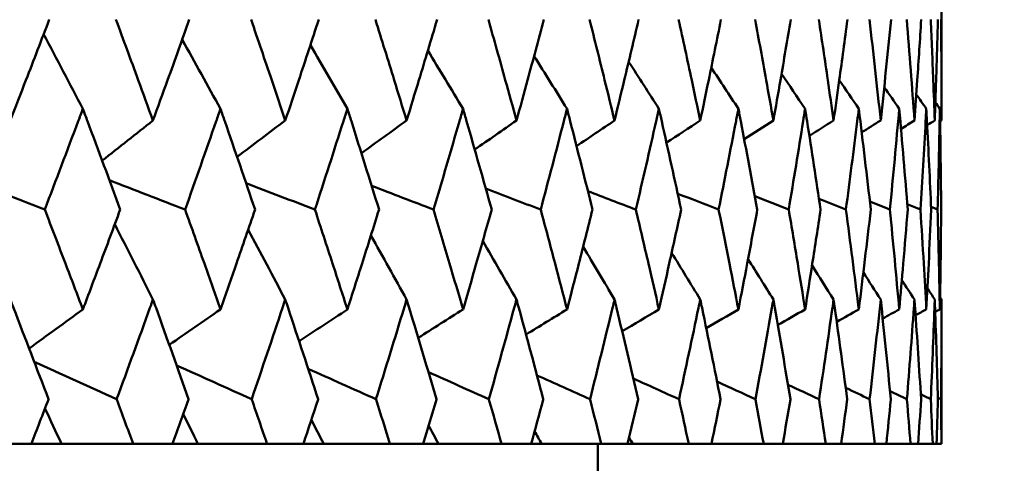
# Model space of a CAD drawing. Header units: millimetres. Extents: x 622 to 2742, y 42 to 2031.
# Tile 59 of 85: x 887.46 to 893.19, y 275.27 to 277.85. Entities that reach past the tile are written whole.
import ezdxf

# ---------------------------------------------------------------- set-up
doc = ezdxf.new("R2010")
doc.units = ezdxf.units.MM
doc.header["$LTSCALE"] = 10
doc.layers.add('Widoczne (ISO)', color=7, linetype='Continuous', lineweight=50)

msp = doc.modelspace()

# ---------------------------------------------------------------- linework, layer by layer
at = {"layer": 'Widoczne (ISO)'}
for p, q in [((892.8243, 277.2625), (892.8243, 278.4423)), ((892.8243, 275.3795), (892.8243, 276.2198)), ((887.2796, 275.3795), (887.5265, 275.3795)), ((887.7015, 275.3795), (887.5265, 275.3795)), ((888.1189, 275.3795), (887.7015, 275.3795)), ((888.1189, 275.3795), (888.3488, 275.3795)), ((888.4957, 275.3795), (888.3488, 275.3795)), ((888.8979, 275.3795), (888.4957, 275.3795)), ((888.8979, 275.3795), (889.1099, 275.3795)), ((889.2281, 275.3795), (889.1099, 275.3795)), ((889.6135, 275.3795), (889.2281, 275.3795)), ((889.6135, 275.3795), (889.8067, 275.3795)), ((889.8957, 275.3795), (889.8067, 275.3795)), ((890.2628, 275.3795), (889.8957, 275.3795)), ((890.2628, 275.3795), (890.4365, 275.3795)), ((890.496, 275.3795), (890.4365, 275.3795)), ((890.8433, 275.3795), (890.496, 275.3795)), ((890.8243, 274.3795), (890.8243, 275.3795)), ((890.8433, 275.3795), (890.9968, 275.3795)), ((891.0265, 275.3795), (890.9968, 275.3795)), ((891.3526, 275.3795), (891.0265, 275.3795)), ((891.3526, 275.3795), (891.4854, 275.3795)), ((891.7889, 275.3795), (891.4854, 275.3795)), ((891.7889, 275.3795), (891.9003, 275.3795)), ((892.1503, 275.3795), (891.9003, 275.3795)), ((892.1503, 275.3795), (892.24, 275.3795)), ((892.4354, 275.3795), (892.24, 275.3795)), ((892.4354, 275.3795), (892.503, 275.3795)), ((892.6431, 275.3795), (892.503, 275.3795)), ((892.6431, 275.3795), (892.6883, 275.3795)), ((892.7727, 275.3795), (892.6883, 275.3795)), ((892.7727, 275.3795), (892.7953, 275.3795)), ((892.8234, 275.3795), (892.7953, 275.3795)), ((892.8234, 275.3795), (892.8243, 275.3795))]:
    msp.add_line(p, q, dxfattribs=at)
msp.add_circle((872.8243, 312.4119), 50, dxfattribs=at)
for points, knots in [([(887.4036, 277.2625), (887.4343, 277.341), (887.4648, 277.4194), (887.5406, 277.6152), (887.5858, 277.7326), (887.6308, 277.85)], [0.03448054, 0.03448054, 0.03448054, 0.03448054, 0.06157222, 0.06157222, 0.10209717, 0.10209717, 0.10209717, 0.10209717]), ([(888.0189, 277.85), (888.0624, 277.7326), (888.1056, 277.6153), (888.1774, 277.4195), (888.206, 277.341), (888.2345, 277.2625)], [0.02104899, 0.02104899, 0.02104899, 0.02104899, 0.0615671, 0.0615671, 0.08866561, 0.08866561, 0.08866561, 0.08866561]), ([(888.2345, 277.2625), (888.263, 277.341), (888.2914, 277.4194), (888.362, 277.6152), (888.404, 277.7326), (888.4458, 277.85)], [0.03448054, 0.03448054, 0.03448054, 0.03448054, 0.06157222, 0.06157222, 0.10209717, 0.10209717, 0.10209717, 0.10209717]), ([(888.8055, 277.85), (888.8457, 277.7326), (888.8857, 277.6153), (888.9519, 277.4195), (888.9783, 277.341), (889.0046, 277.2625)], [0.02104899, 0.02104899, 0.02104899, 0.02104899, 0.0615671, 0.0615671, 0.08866561, 0.08866561, 0.08866561, 0.08866561]), ([(889.0046, 277.2625), (889.0309, 277.341), (889.0571, 277.4194), (889.1221, 277.6152), (889.1607, 277.7326), (889.1991, 277.85)], [0.03448054, 0.03448054, 0.03448054, 0.03448054, 0.06157222, 0.06157222, 0.10209717, 0.10209717, 0.10209717, 0.10209717]), ([(889.529, 277.85), (889.5658, 277.7326), (889.6023, 277.6153), (889.6627, 277.4195), (889.6868, 277.341), (889.7108, 277.2625)], [0.02104899, 0.02104899, 0.02104899, 0.02104899, 0.0615671, 0.0615671, 0.08866561, 0.08866561, 0.08866561, 0.08866561]), ([(889.7108, 277.2625), (889.7348, 277.341), (889.7586, 277.4194), (889.8178, 277.6152), (889.853, 277.7326), (889.8879, 277.85)], [0.03448054, 0.03448054, 0.03448054, 0.03448054, 0.06157222, 0.06157222, 0.10209717, 0.10209717, 0.10209717, 0.10209717]), ([(890.1866, 277.85), (890.2198, 277.7326), (890.2527, 277.6153), (890.3071, 277.4195), (890.3288, 277.341), (890.3504, 277.2625)], [0.02104899, 0.02104899, 0.02104899, 0.02104899, 0.0615671, 0.0615671, 0.08866561, 0.08866561, 0.08866561, 0.08866561]), ([(890.3504, 277.2625), (890.3719, 277.341), (890.3934, 277.4194), (890.4465, 277.6152), (890.478, 277.7326), (890.5092, 277.85)], [0.03448054, 0.03448054, 0.03448054, 0.03448054, 0.06157222, 0.06157222, 0.10209717, 0.10209717, 0.10209717, 0.10209717]), ([(890.7757, 277.85), (890.8052, 277.7326), (890.8344, 277.6153), (890.8826, 277.4195), (890.9017, 277.341), (890.9208, 277.2625)], [0.02104899, 0.02104899, 0.02104899, 0.02104899, 0.0615671, 0.0615671, 0.08866561, 0.08866561, 0.08866561, 0.08866561]), ([(890.9208, 277.2625), (890.9398, 277.341), (890.9588, 277.4194), (891.0056, 277.6152), (891.0334, 277.7326), (891.0608, 277.85)], [0.03448054, 0.03448054, 0.03448054, 0.03448054, 0.06157222, 0.06157222, 0.10209717, 0.10209717, 0.10209717, 0.10209717]), ([(891.2939, 277.85), (891.3196, 277.7326), (891.3449, 277.6153), (891.3867, 277.4195), (891.4033, 277.341), (891.4198, 277.2625)], [0.02104899, 0.02104899, 0.02104899, 0.02104899, 0.0615671, 0.0615671, 0.08866561, 0.08866561, 0.08866561, 0.08866561]), ([(891.4198, 277.2625), (891.4363, 277.341), (891.4526, 277.4194), (891.493, 277.6152), (891.5169, 277.7326), (891.5404, 277.85)], [0.03448054, 0.03448054, 0.03448054, 0.03448054, 0.06157222, 0.06157222, 0.10209717, 0.10209717, 0.10209717, 0.10209717]), ([(891.7393, 277.85), (891.761, 277.7326), (891.7824, 277.6153), (891.8176, 277.4195), (891.8316, 277.341), (891.8454, 277.2625)], [0.02104899, 0.02104899, 0.02104899, 0.02104899, 0.0615671, 0.0615671, 0.08866561, 0.08866561, 0.08866561, 0.08866561]), ([(891.8454, 277.2625), (891.8592, 277.341), (891.8729, 277.4194), (891.9067, 277.6152), (891.9266, 277.7326), (891.9462, 277.85)], [0.03448054, 0.03448054, 0.03448054, 0.03448054, 0.06157222, 0.06157222, 0.10209717, 0.10209717, 0.10209717, 0.10209717]), ([(892.1099, 277.85), (892.1276, 277.7326), (892.145, 277.6153), (892.1735, 277.4195), (892.1848, 277.341), (892.1959, 277.2625)], [0.02104899, 0.02104899, 0.02104899, 0.02104899, 0.0615671, 0.0615671, 0.08866561, 0.08866561, 0.08866561, 0.08866561]), ([(892.1959, 277.2625), (892.207, 277.341), (892.218, 277.4194), (892.2451, 277.6152), (892.2609, 277.7326), (892.2765, 277.85)], [0.03448054, 0.03448054, 0.03448054, 0.03448054, 0.06157222, 0.06157222, 0.10209717, 0.10209717, 0.10209717, 0.10209717]), ([(892.6665, 277.2625), (892.6722, 277.341), (892.6776, 277.4194), (892.6909, 277.6152), (892.6985, 277.7326), (892.7057, 277.85)], [0.03448054, 0.03448054, 0.03448054, 0.03448054, 0.06157222, 0.06157222, 0.10209717, 0.10209717, 0.10209717, 0.10209717]), ([(892.761, 277.85), (892.7663, 277.7326), (892.7713, 277.6153), (892.779, 277.4195), (892.782, 277.341), (892.7848, 277.2625)], [0.02104899, 0.02104899, 0.02104899, 0.02104899, 0.0615671, 0.0615671, 0.08866561, 0.08866561, 0.08866561, 0.08866561]), ([(892.7848, 277.2625), (892.7876, 277.341), (892.7903, 277.4194), (892.7965, 277.6152), (892.7999, 277.7326), (892.803, 277.85)], [0.03448054, 0.03448054, 0.03448054, 0.03448054, 0.06157222, 0.06157222, 0.10209717, 0.10209717, 0.10209717, 0.10209717]), ([(892.8215, 277.85), (892.8226, 277.7326), (892.8234, 277.6153), (892.8241, 277.4195), (892.8243, 277.341), (892.8243, 277.2625)], [0.02104899, 0.02104899, 0.02104899, 0.02104899, 0.0615671, 0.0615671, 0.08866561, 0.08866561, 0.08866561, 0.08866561]), ([(887.8265, 277.3308), (887.8174, 277.3067), (887.8084, 277.2825), (887.735, 277.0867), (887.6702, 276.9151), (887.6048, 276.7434)], [0.0806421, 0.0806421, 0.0806421, 0.0806421, 0.08897282, 0.08897282, 0.14811965, 0.14811965, 0.14811965, 0.14811965]), ([(888.044, 276.7434), (887.9811, 276.915), (887.9176, 277.0865), (887.8446, 277.2823), (887.8355, 277.3066), (887.8265, 277.3308)], [0.02983351, 0.02983351, 0.02983351, 0.02983351, 0.0889495, 0.0889495, 0.09731113, 0.09731113, 0.09731113, 0.09731113]), ([(888.6274, 277.3308), (888.619, 277.3067), (888.6106, 277.2825), (888.5426, 277.0867), (888.4824, 276.9151), (888.4216, 276.7434)], [0.0806421, 0.0806421, 0.0806421, 0.0806421, 0.08897282, 0.08897282, 0.14811965, 0.14811965, 0.14811965, 0.14811965]), ([(888.8287, 276.7434), (888.7706, 276.915), (888.7118, 277.0865), (888.6442, 277.2823), (888.6358, 277.3066), (888.6274, 277.3308)], [0.02983351, 0.02983351, 0.02983351, 0.02983351, 0.0889495, 0.0889495, 0.09731113, 0.09731113, 0.09731113, 0.09731113]), ([(889.3659, 277.3308), (889.3582, 277.3067), (889.3505, 277.2825), (889.2881, 277.0867), (889.2328, 276.9151), (889.1769, 276.7434)], [0.0806421, 0.0806421, 0.0806421, 0.0806421, 0.08897282, 0.08897282, 0.14811965, 0.14811965, 0.14811965, 0.14811965]), ([(889.5503, 276.7434), (889.4971, 276.915), (889.4433, 277.0865), (889.3813, 277.2823), (889.3736, 277.3066), (889.3659, 277.3308)], [0.02983351, 0.02983351, 0.02983351, 0.02983351, 0.0889495, 0.0889495, 0.09731113, 0.09731113, 0.09731113, 0.09731113]), ([(890.0391, 277.3308), (890.0321, 277.3067), (890.0252, 277.2825), (889.9686, 277.0867), (889.9184, 276.9151), (889.8677, 276.7434)], [0.0806421, 0.0806421, 0.0806421, 0.0806421, 0.08897282, 0.08897282, 0.14811965, 0.14811965, 0.14811965, 0.14811965]), ([(890.2058, 276.7434), (890.1578, 276.915), (890.1092, 277.0865), (890.053, 277.2823), (890.0461, 277.3066), (890.0391, 277.3308)], [0.02983351, 0.02983351, 0.02983351, 0.02983351, 0.0889495, 0.0889495, 0.09731113, 0.09731113, 0.09731113, 0.09731113]), ([(890.6444, 277.3308), (890.6382, 277.3067), (890.632, 277.2825), (890.5815, 277.0867), (890.5366, 276.9151), (890.4911, 276.7434)], [0.0806421, 0.0806421, 0.0806421, 0.0806421, 0.08897282, 0.08897282, 0.14811965, 0.14811965, 0.14811965, 0.14811965]), ([(890.7927, 276.7434), (890.7501, 276.915), (890.7069, 277.0865), (890.6568, 277.2823), (890.6506, 277.3066), (890.6444, 277.3308)], [0.02983351, 0.02983351, 0.02983351, 0.02983351, 0.0889495, 0.0889495, 0.09731113, 0.09731113, 0.09731113, 0.09731113]), ([(891.1793, 277.3308), (891.1739, 277.3067), (891.1685, 277.2825), (891.1243, 277.0867), (891.0849, 276.9151), (891.0449, 276.7434)], [0.0806421, 0.0806421, 0.0806421, 0.0806421, 0.08897282, 0.08897282, 0.14811965, 0.14811965, 0.14811965, 0.14811965]), ([(891.3087, 276.7434), (891.2717, 276.915), (891.234, 277.0865), (891.1902, 277.2823), (891.1848, 277.3066), (891.1793, 277.3308)], [0.02983351, 0.02983351, 0.02983351, 0.02983351, 0.0889495, 0.0889495, 0.09731113, 0.09731113, 0.09731113, 0.09731113]), ([(891.6419, 277.3308), (891.6372, 277.3067), (891.6326, 277.2825), (891.5949, 277.0867), (891.5612, 276.9151), (891.5268, 276.7434)], [0.0806421, 0.0806421, 0.0806421, 0.0806421, 0.08897282, 0.08897282, 0.14811965, 0.14811965, 0.14811965, 0.14811965]), ([(891.7518, 276.7434), (891.7204, 276.915), (891.6884, 277.0865), (891.6511, 277.2823), (891.6465, 277.3066), (891.6419, 277.3308)], [0.02983351, 0.02983351, 0.02983351, 0.02983351, 0.0889495, 0.0889495, 0.09731113, 0.09731113, 0.09731113, 0.09731113]), ([(892.0301, 277.3308), (892.0263, 277.3067), (892.0225, 277.2825), (891.9914, 277.0867), (891.9634, 276.9151), (891.9348, 276.7434)], [0.0806421, 0.0806421, 0.0806421, 0.0806421, 0.08897282, 0.08897282, 0.14811965, 0.14811965, 0.14811965, 0.14811965]), ([(892.1201, 276.7434), (892.0946, 276.915), (892.0684, 277.0865), (892.0378, 277.2823), (892.034, 277.3066), (892.0301, 277.3308)], [0.02983351, 0.02983351, 0.02983351, 0.02983351, 0.0889495, 0.0889495, 0.09731113, 0.09731113, 0.09731113, 0.09731113]), ([(892.3426, 277.3308), (892.3396, 277.3067), (892.3366, 277.2825), (892.3122, 277.0867), (892.2902, 276.9151), (892.2674, 276.7434)], [0.0806421, 0.0806421, 0.0806421, 0.0806421, 0.08897282, 0.08897282, 0.14811965, 0.14811965, 0.14811965, 0.14811965]), ([(892.7355, 277.3308), (892.7342, 277.3067), (892.7329, 277.2825), (892.7223, 277.0867), (892.7122, 276.9151), (892.7015, 276.7434)], [0.0806421, 0.0806421, 0.0806421, 0.0806421, 0.08897282, 0.08897282, 0.14811965, 0.14811965, 0.14811965, 0.14811965]), ([(892.764, 276.7434), (892.7565, 276.915), (892.7483, 277.0865), (892.7381, 277.2823), (892.7368, 277.3066), (892.7355, 277.3308)], [0.02983351, 0.02983351, 0.02983351, 0.02983351, 0.0889495, 0.0889495, 0.09731113, 0.09731113, 0.09731113, 0.09731113]), ([(892.8144, 277.3308), (892.814, 277.3067), (892.8135, 277.2825), (892.8098, 277.0867), (892.8059, 276.9151), (892.8012, 276.7434)], [0.0806421, 0.0806421, 0.0806421, 0.0806421, 0.08897282, 0.08897282, 0.14811965, 0.14811965, 0.14811965, 0.14811965]), ([(892.8221, 276.7434), (892.8206, 276.915), (892.8185, 277.0865), (892.8152, 277.2823), (892.8148, 277.3066), (892.8144, 277.3308)], [0.02983351, 0.02983351, 0.02983351, 0.02983351, 0.0889495, 0.0889495, 0.09731113, 0.09731113, 0.09731113, 0.09731113]), ([(887.6048, 276.7434), (887.6451, 276.6386), (887.6853, 276.5337), (887.7591, 276.34), (887.7929, 276.251), (887.8265, 276.1621)], [0.02528165, 0.02528165, 0.02528165, 0.02528165, 0.06150593, 0.06150593, 0.09223152, 0.09223152, 0.09223152, 0.09223152]), ([(887.8265, 276.1621), (887.8601, 276.251), (887.8935, 276.3399), (887.9661, 276.5337), (888.0052, 276.6386), (888.044, 276.7434)], [0.03078053, 0.03078053, 0.03078053, 0.03078053, 0.06149921, 0.06149921, 0.09773041, 0.09773041, 0.09773041, 0.09773041]), ([(888.4216, 276.7434), (888.4591, 276.6386), (888.4964, 276.5337), (888.5649, 276.34), (888.5962, 276.251), (888.6274, 276.1621)], [0.02528165, 0.02528165, 0.02528165, 0.02528165, 0.06150593, 0.06150593, 0.09223152, 0.09223152, 0.09223152, 0.09223152]), ([(888.6274, 276.1621), (888.6585, 276.251), (888.6895, 276.3399), (888.7567, 276.5337), (888.7928, 276.6386), (888.8287, 276.7434)], [0.03078053, 0.03078053, 0.03078053, 0.03078053, 0.06149921, 0.06149921, 0.09773041, 0.09773041, 0.09773041, 0.09773041]), ([(889.1769, 276.7434), (889.2114, 276.6386), (889.2456, 276.5337), (889.3086, 276.34), (889.3373, 276.251), (889.3659, 276.1621)], [0.02528165, 0.02528165, 0.02528165, 0.02528165, 0.06150593, 0.06150593, 0.09223152, 0.09223152, 0.09223152, 0.09223152]), ([(889.3659, 276.1621), (889.3944, 276.251), (889.4228, 276.3399), (889.4844, 276.5337), (889.5174, 276.6386), (889.5503, 276.7434)], [0.03078053, 0.03078053, 0.03078053, 0.03078053, 0.06149921, 0.06149921, 0.09773041, 0.09773041, 0.09773041, 0.09773041]), ([(889.8677, 276.7434), (889.899, 276.6386), (889.9301, 276.5337), (889.9872, 276.34), (890.0132, 276.251), (890.0391, 276.1621)], [0.02528165, 0.02528165, 0.02528165, 0.02528165, 0.06150593, 0.06150593, 0.09223152, 0.09223152, 0.09223152, 0.09223152]), ([(890.0391, 276.1621), (890.065, 276.251), (890.0907, 276.3399), (890.1463, 276.5337), (890.1762, 276.6386), (890.2058, 276.7434)], [0.03078053, 0.03078053, 0.03078053, 0.03078053, 0.06149921, 0.06149921, 0.09773041, 0.09773041, 0.09773041, 0.09773041]), ([(890.4911, 276.7434), (890.5192, 276.6386), (890.547, 276.5337), (890.5981, 276.34), (890.6213, 276.251), (890.6444, 276.1621)], [0.02528165, 0.02528165, 0.02528165, 0.02528165, 0.06150593, 0.06150593, 0.09223152, 0.09223152, 0.09223152, 0.09223152]), ([(890.6444, 276.1621), (890.6675, 276.251), (890.6904, 276.3399), (890.7399, 276.5337), (890.7664, 276.6386), (890.7927, 276.7434)], [0.03078053, 0.03078053, 0.03078053, 0.03078053, 0.06149921, 0.06149921, 0.09773041, 0.09773041, 0.09773041, 0.09773041]), ([(891.0449, 276.7434), (891.0696, 276.6386), (891.0941, 276.5337), (891.1388, 276.34), (891.1592, 276.251), (891.1793, 276.1621)], [0.02528165, 0.02528165, 0.02528165, 0.02528165, 0.06150593, 0.06150593, 0.09223152, 0.09223152, 0.09223152, 0.09223152]), ([(891.1793, 276.1621), (891.1995, 276.251), (891.2195, 276.3399), (891.2627, 276.5337), (891.2858, 276.6386), (891.3087, 276.7434)], [0.03078053, 0.03078053, 0.03078053, 0.03078053, 0.06149921, 0.06149921, 0.09773041, 0.09773041, 0.09773041, 0.09773041]), ([(891.5268, 276.7434), (891.548, 276.6386), (891.569, 276.5337), (891.6072, 276.34), (891.6246, 276.251), (891.6419, 276.1621)], [0.02528165, 0.02528165, 0.02528165, 0.02528165, 0.06150593, 0.06150593, 0.09223152, 0.09223152, 0.09223152, 0.09223152]), ([(891.6419, 276.1621), (891.6591, 276.251), (891.6761, 276.3399), (891.7128, 276.5337), (891.7324, 276.6386), (891.7518, 276.7434)], [0.03078053, 0.03078053, 0.03078053, 0.03078053, 0.06149921, 0.06149921, 0.09773041, 0.09773041, 0.09773041, 0.09773041]), ([(891.9348, 276.7434), (891.9525, 276.6386), (891.9699, 276.5337), (892.0016, 276.34), (892.0159, 276.251), (892.0301, 276.1621)], [0.02528165, 0.02528165, 0.02528165, 0.02528165, 0.06150593, 0.06150593, 0.09223152, 0.09223152, 0.09223152, 0.09223152]), ([(892.0301, 276.1621), (892.0443, 276.251), (892.0583, 276.3399), (892.0884, 276.5337), (892.1044, 276.6386), (892.1201, 276.7434)], [0.03078053, 0.03078053, 0.03078053, 0.03078053, 0.06149921, 0.06149921, 0.09773041, 0.09773041, 0.09773041, 0.09773041]), ([(892.2674, 276.7434), (892.293, 276.5526), (892.3177, 276.3618), (892.3418, 276.1681), (892.3422, 276.1651), (892.3426, 276.1621)], [0.02528154, 0.02528154, 0.02528154, 0.02528154, 0.09120217, 0.09120217, 0.09223068, 0.09223068, 0.09223068, 0.09223068]), ([(892.578, 276.1621), (892.586, 276.251), (892.5937, 276.3399), (892.6102, 276.5337), (892.6189, 276.6386), (892.6273, 276.7434)], [0.03078053, 0.03078053, 0.03078053, 0.03078053, 0.06149921, 0.06149921, 0.09773041, 0.09773041, 0.09773041, 0.09773041]), ([(892.7015, 276.7434), (892.7081, 276.6386), (892.7145, 276.5337), (892.7257, 276.34), (892.7307, 276.251), (892.7355, 276.1621)], [0.02528165, 0.02528165, 0.02528165, 0.02528165, 0.06150593, 0.06150593, 0.09223152, 0.09223152, 0.09223152, 0.09223152]), ([(892.7355, 276.1621), (892.7403, 276.251), (892.7449, 276.3399), (892.7544, 276.5337), (892.7594, 276.6386), (892.764, 276.7434)], [0.03078053, 0.03078053, 0.03078053, 0.03078053, 0.06149921, 0.06149921, 0.09773041, 0.09773041, 0.09773041, 0.09773041]), ([(892.8012, 276.7434), (892.8041, 276.6386), (892.8067, 276.5337), (892.811, 276.34), (892.8128, 276.251), (892.8144, 276.1621)], [0.02528165, 0.02528165, 0.02528165, 0.02528165, 0.06150593, 0.06150593, 0.09223152, 0.09223152, 0.09223152, 0.09223152]), ([(892.8144, 276.1621), (892.816, 276.251), (892.8174, 276.3399), (892.82, 276.5337), (892.8212, 276.6386), (892.8221, 276.7434)], [0.03078053, 0.03078053, 0.03078053, 0.03078053, 0.06149921, 0.06149921, 0.09773041, 0.09773041, 0.09773041, 0.09773041]), ([(887.6268, 275.6388), (887.5593, 275.8161), (887.4912, 275.9934), (887.4163, 276.1871), (887.41, 276.2035), (887.4036, 276.2198)], [0.0297954, 0.0297954, 0.0297954, 0.0297954, 0.09092493, 0.09092493, 0.09655955, 0.09655955, 0.09655955, 0.09655955]), ([(888.2345, 276.2198), (888.2287, 276.2036), (888.2228, 276.1874), (888.1528, 275.9937), (888.0881, 275.8162), (888.0228, 275.6388)], [0.0853813, 0.0853813, 0.0853813, 0.0853813, 0.09097809, 0.09097809, 0.15214536, 0.15214536, 0.15214536, 0.15214536]), ([(888.442, 275.6388), (888.3793, 275.8161), (888.316, 275.9934), (888.2463, 276.1871), (888.2404, 276.2035), (888.2345, 276.2198)], [0.0297954, 0.0297954, 0.0297954, 0.0297954, 0.09092493, 0.09092493, 0.09655955, 0.09655955, 0.09655955, 0.09655955]), ([(889.0046, 276.2198), (888.9992, 276.2036), (888.9938, 276.1874), (888.9292, 275.9937), (888.8695, 275.8162), (888.8091, 275.6388)], [0.0853813, 0.0853813, 0.0853813, 0.0853813, 0.09097809, 0.09097809, 0.15214536, 0.15214536, 0.15214536, 0.15214536]), ([(889.1957, 275.6388), (889.138, 275.8161), (889.0798, 275.9934), (889.0155, 276.1871), (889.01, 276.2035), (889.0046, 276.2198)], [0.0297954, 0.0297954, 0.0297954, 0.0297954, 0.09092493, 0.09092493, 0.09655955, 0.09655955, 0.09655955, 0.09655955]), ([(889.7108, 276.2198), (889.7059, 276.2036), (889.701, 276.1874), (889.6421, 275.9937), (889.5875, 275.8162), (889.5323, 275.6388)], [0.0853813, 0.0853813, 0.0853813, 0.0853813, 0.09097809, 0.09097809, 0.15214536, 0.15214536, 0.15214536, 0.15214536]), ([(889.8847, 275.6388), (889.8323, 275.8161), (889.7793, 275.9934), (889.7207, 276.1871), (889.7158, 276.2035), (889.7108, 276.2198)], [0.0297954, 0.0297954, 0.0297954, 0.0297954, 0.09092493, 0.09092493, 0.09655955, 0.09655955, 0.09655955, 0.09655955]), ([(890.3504, 276.2198), (890.346, 276.2036), (890.3415, 276.1874), (890.2886, 275.9937), (890.2394, 275.8162), (890.1896, 275.6388)], [0.0853813, 0.0853813, 0.0853813, 0.0853813, 0.09097809, 0.09097809, 0.15214536, 0.15214536, 0.15214536, 0.15214536]), ([(890.5064, 275.6388), (890.4595, 275.8161), (890.412, 275.9934), (890.3593, 276.1871), (890.3548, 276.2035), (890.3504, 276.2198)], [0.0297954, 0.0297954, 0.0297954, 0.0297954, 0.09092493, 0.09092493, 0.09655955, 0.09655955, 0.09655955, 0.09655955]), ([(890.9208, 276.2198), (890.9169, 276.2036), (890.913, 276.1874), (890.8662, 275.9937), (890.8226, 275.8162), (890.7783, 275.6388)], [0.0853813, 0.0853813, 0.0853813, 0.0853813, 0.09097809, 0.09097809, 0.15214536, 0.15214536, 0.15214536, 0.15214536]), ([(891.0584, 275.6388), (891.0171, 275.8161), (890.9752, 275.9934), (890.9287, 276.1871), (890.9247, 276.2035), (890.9208, 276.2198)], [0.0297954, 0.0297954, 0.0297954, 0.0297954, 0.09092493, 0.09092493, 0.09655955, 0.09655955, 0.09655955, 0.09655955]), ([(891.4198, 276.2198), (891.4164, 276.2036), (891.413, 276.1874), (891.3725, 275.9937), (891.3347, 275.8162), (891.2962, 275.6388)], [0.0853813, 0.0853813, 0.0853813, 0.0853813, 0.09097809, 0.09097809, 0.15214536, 0.15214536, 0.15214536, 0.15214536]), ([(891.5383, 275.6388), (891.5029, 275.8161), (891.4668, 275.9934), (891.4266, 276.1871), (891.4232, 276.2035), (891.4198, 276.2198)], [0.0297954, 0.0297954, 0.0297954, 0.0297954, 0.09092493, 0.09092493, 0.09655955, 0.09655955, 0.09655955, 0.09655955]), ([(891.8454, 276.2198), (891.8425, 276.2036), (891.8397, 276.1874), (891.8057, 275.9937), (891.7738, 275.8162), (891.7412, 275.6388)], [0.0853813, 0.0853813, 0.0853813, 0.0853813, 0.09097809, 0.09097809, 0.15214536, 0.15214536, 0.15214536, 0.15214536]), ([(891.9444, 275.6388), (891.915, 275.8161), (891.8848, 275.9934), (891.8511, 276.1871), (891.8482, 276.2035), (891.8454, 276.2198)], [0.0297954, 0.0297954, 0.0297954, 0.0297954, 0.09092493, 0.09092493, 0.09655955, 0.09655955, 0.09655955, 0.09655955]), ([(892.1959, 276.2198), (892.1936, 276.2036), (892.1913, 276.1874), (892.1639, 275.9937), (892.1381, 275.8162), (892.1115, 275.6388)], [0.0853813, 0.0853813, 0.0853813, 0.0853813, 0.09097809, 0.09097809, 0.15214536, 0.15214536, 0.15214536, 0.15214536]), ([(892.2751, 275.6388), (892.2517, 275.8161), (892.2276, 275.9934), (892.2005, 276.1871), (892.1982, 276.2035), (892.1959, 276.2198)], [0.0297954, 0.0297954, 0.0297954, 0.0297954, 0.09092493, 0.09092493, 0.09655955, 0.09655955, 0.09655955, 0.09655955]), ([(892.6665, 276.2198), (892.6654, 276.2036), (892.6642, 276.1874), (892.6504, 275.9937), (892.6369, 275.8162), (892.6227, 275.6388)], [0.0853813, 0.0853813, 0.0853813, 0.0853813, 0.09097809, 0.09097809, 0.15214536, 0.15214536, 0.15214536, 0.15214536]), ([(892.7051, 275.6388), (892.6941, 275.8161), (892.6824, 275.9934), (892.6689, 276.1871), (892.6677, 276.2035), (892.6665, 276.2198)], [0.0297954, 0.0297954, 0.0297954, 0.0297954, 0.09092493, 0.09092493, 0.09655955, 0.09655955, 0.09655955, 0.09655955]), ([(892.7848, 276.2198), (892.7842, 276.2036), (892.7836, 276.1874), (892.7766, 275.9937), (892.7694, 275.8162), (892.7614, 275.6388)], [0.0853813, 0.0853813, 0.0853813, 0.0853813, 0.09097809, 0.09097809, 0.15214536, 0.15214536, 0.15214536, 0.15214536]), ([(892.8027, 275.6388), (892.7981, 275.8161), (892.7927, 275.9934), (892.7859, 276.1871), (892.7854, 276.2035), (892.7848, 276.2198)], [0.0297954, 0.0297954, 0.0297954, 0.0297954, 0.09092493, 0.09092493, 0.09655955, 0.09655955, 0.09655955, 0.09655955]), ([(892.8243, 276.2198), (892.8243, 276.2036), (892.8242, 276.1874), (892.8241, 275.9937), (892.8232, 275.8162), (892.8215, 275.6388)], [0.0853813, 0.0853813, 0.0853813, 0.0853813, 0.09097809, 0.09097809, 0.15214536, 0.15214536, 0.15214536, 0.15214536]), ([(887.5265, 275.3795), (887.5598, 275.4654), (887.5931, 275.5513), (887.6264, 275.6377), (887.6266, 275.6383), (887.6268, 275.6388)], [0, 0, 0, 0, 0.02969567, 0.02969567, 0.02988021, 0.02988021, 0.02988021, 0.02988021]), ([(888.0228, 275.6388), (888.023, 275.6383), (888.0232, 275.6377), (888.0554, 275.5513), (888.0872, 275.4654), (888.1189, 275.3795)], [0.02951568, 0.02951568, 0.02951568, 0.02951568, 0.02969929, 0.02969929, 0.05939589, 0.05939589, 0.05939589, 0.05939589]), ([(888.3488, 275.3795), (888.3799, 275.4654), (888.4107, 275.5513), (888.4417, 275.6377), (888.4419, 275.6383), (888.442, 275.6388)], [0, 0, 0, 0, 0.02969567, 0.02969567, 0.02988021, 0.02988021, 0.02988021, 0.02988021]), ([(888.8091, 275.6388), (888.8093, 275.6383), (888.8095, 275.6377), (888.8392, 275.5513), (888.8687, 275.4654), (888.8979, 275.3795)], [0.02951568, 0.02951568, 0.02951568, 0.02951568, 0.02969929, 0.02969929, 0.05939589, 0.05939589, 0.05939589, 0.05939589]), ([(889.1099, 275.3795), (889.1385, 275.4654), (889.1669, 275.5513), (889.1953, 275.6377), (889.1955, 275.6383), (889.1957, 275.6388)], [0, 0, 0, 0, 0.02969567, 0.02969567, 0.02988021, 0.02988021, 0.02988021, 0.02988021]), ([(889.5323, 275.6388), (889.5325, 275.6383), (889.5327, 275.6377), (889.5599, 275.5513), (889.5868, 275.4654), (889.6135, 275.3795)], [0.02951568, 0.02951568, 0.02951568, 0.02951568, 0.02969929, 0.02969929, 0.05939589, 0.05939589, 0.05939589, 0.05939589]), ([(889.8067, 275.3795), (889.8327, 275.4654), (889.8586, 275.5513), (889.8844, 275.6377), (889.8846, 275.6383), (889.8847, 275.6388)], [0, 0, 0, 0, 0.02969567, 0.02969567, 0.02988021, 0.02988021, 0.02988021, 0.02988021]), ([(890.1896, 275.6388), (890.1897, 275.6383), (890.1899, 275.6377), (890.2145, 275.5513), (890.2387, 275.4654), (890.2628, 275.3795)], [0.02951568, 0.02951568, 0.02951568, 0.02951568, 0.02969929, 0.02969929, 0.05939589, 0.05939589, 0.05939589, 0.05939589]), ([(890.4365, 275.3795), (890.4599, 275.4654), (890.483, 275.5513), (890.5062, 275.6377), (890.5063, 275.6383), (890.5064, 275.6388)], [0, 0, 0, 0, 0.02969567, 0.02969567, 0.02988021, 0.02988021, 0.02988021, 0.02988021]), ([(890.7783, 275.6388), (890.7785, 275.6383), (890.7786, 275.6377), (890.8004, 275.5513), (890.8219, 275.4654), (890.8433, 275.3795)], [0.02951568, 0.02951568, 0.02951568, 0.02951568, 0.02969929, 0.02969929, 0.05939589, 0.05939589, 0.05939589, 0.05939589]), ([(890.9968, 275.3795), (891.0174, 275.4654), (891.0378, 275.5513), (891.0581, 275.6377), (891.0582, 275.6383), (891.0584, 275.6388)], [0, 0, 0, 0, 0.02969567, 0.02969567, 0.02988021, 0.02988021, 0.02988021, 0.02988021]), ([(891.2962, 275.6388), (891.2963, 275.6383), (891.2964, 275.6377), (891.3154, 275.5513), (891.3341, 275.4654), (891.3526, 275.3795)], [0.02951568, 0.02951568, 0.02951568, 0.02951568, 0.02969929, 0.02969929, 0.05939589, 0.05939589, 0.05939589, 0.05939589]), ([(891.4854, 275.3795), (891.5031, 275.4654), (891.5206, 275.5513), (891.5381, 275.6377), (891.5382, 275.6383), (891.5383, 275.6388)], [0, 0, 0, 0, 0.02969567, 0.02969567, 0.02988021, 0.02988021, 0.02988021, 0.02988021]), ([(891.7412, 275.6388), (891.7413, 275.6383), (891.7414, 275.6377), (891.7575, 275.5513), (891.7733, 275.4654), (891.7889, 275.3795)], [0.02951568, 0.02951568, 0.02951568, 0.02951568, 0.02969929, 0.02969929, 0.05939589, 0.05939589, 0.05939589, 0.05939589]), ([(891.9003, 275.3795), (891.9151, 275.4654), (891.9297, 275.5513), (891.9443, 275.6377), (891.9443, 275.6383), (891.9444, 275.6388)], [0, 0, 0, 0, 0.02969567, 0.02969567, 0.02988021, 0.02988021, 0.02988021, 0.02988021]), ([(892.1115, 275.6388), (892.1116, 275.6383), (892.1117, 275.6377), (892.1248, 275.5513), (892.1376, 275.4654), (892.1503, 275.3795)], [0.02951568, 0.02951568, 0.02951568, 0.02951568, 0.02969929, 0.02969929, 0.05939589, 0.05939589, 0.05939589, 0.05939589]), ([(892.503, 275.3795), (892.5118, 275.4654), (892.5204, 275.5513), (892.5289, 275.6377), (892.5289, 275.6383), (892.529, 275.6388)], [0, 0, 0, 0, 0.02969567, 0.02969567, 0.02988021, 0.02988021, 0.02988021, 0.02988021]), ([(892.6227, 275.6388), (892.6227, 275.6383), (892.6227, 275.6377), (892.6297, 275.5513), (892.6365, 275.4654), (892.6431, 275.3795)], [0.02951568, 0.02951568, 0.02951568, 0.02951568, 0.02969929, 0.02969929, 0.05939589, 0.05939589, 0.05939589, 0.05939589]), ([(892.6883, 275.3795), (892.6941, 275.4654), (892.6996, 275.5513), (892.705, 275.6377), (892.705, 275.6383), (892.7051, 275.6388)], [0, 0, 0, 0, 0.02969567, 0.02969567, 0.02988021, 0.02988021, 0.02988021, 0.02988021]), ([(892.7614, 275.6388), (892.7615, 275.6383), (892.7615, 275.6377), (892.7654, 275.5513), (892.7691, 275.4654), (892.7727, 275.3795)], [0.02951568, 0.02951568, 0.02951568, 0.02951568, 0.02969929, 0.02969929, 0.05939589, 0.05939589, 0.05939589, 0.05939589]), ([(892.7953, 275.3795), (892.7979, 275.4654), (892.8004, 275.5513), (892.8027, 275.6377), (892.8027, 275.6383), (892.8027, 275.6388)], [0, 0, 0, 0, 0.02969567, 0.02969567, 0.02988021, 0.02988021, 0.02988021, 0.02988021]), ([(892.8215, 275.6388), (892.8216, 275.6383), (892.8216, 275.6377), (892.8224, 275.5513), (892.823, 275.4654), (892.8234, 275.3795)], [0.02951568, 0.02951568, 0.02951568, 0.02951568, 0.02969929, 0.02969929, 0.05939589, 0.05939589, 0.05939589, 0.05939589])]:
    msp.add_open_spline(points, degree=3, knots=knots, dxfattribs=at)
for points in [[(892.4045, 277.85), (892.4272, 277.6541), (892.4491, 277.4583), (892.47, 277.2625)], [(892.47, 277.2625), (892.4909, 277.4583), (892.5109, 277.6541), (892.53, 277.85)], [(892.6218, 277.85), (892.6376, 277.6541), (892.6526, 277.4583), (892.6665, 277.2625)], [(887.8265, 277.3308), (887.7506, 277.4757), (887.6745, 277.6204), (887.5981, 277.7648)], [(888.6274, 277.3308), (888.5532, 277.4652), (888.4788, 277.5994), (888.4042, 277.7334)], [(889.3659, 277.3308), (889.2943, 277.4547), (889.2226, 277.5785), (889.1506, 277.7021)], [(890.0391, 277.3308), (889.971, 277.4442), (889.9027, 277.5573), (889.8343, 277.6704)], [(890.6444, 277.3308), (890.5806, 277.4334), (890.5166, 277.5358), (890.4525, 277.6382)], [(891.1793, 277.3308), (891.1207, 277.4223), (891.062, 277.5138), (891.0031, 277.6051)], [(891.6419, 277.3308), (891.5893, 277.4109), (891.5366, 277.4909), (891.4838, 277.5709)], [(892.0301, 277.3308), (891.9844, 277.399), (891.9387, 277.4671), (891.8928, 277.5351)], [(892.3426, 277.3308), (892.3047, 277.3864), (892.2668, 277.442), (892.2288, 277.4975)], [(892.578, 277.3308), (892.5489, 277.3731), (892.5197, 277.4153), (892.4905, 277.4575)], [(892.6772, 277.4146), (892.6967, 277.3867), (892.7161, 277.3588), (892.7355, 277.3308)], [(892.7885, 277.368), (892.7971, 277.3556), (892.8057, 277.3432), (892.8144, 277.3308)], [(892.4123, 276.7434), (892.39, 276.9392), (892.3667, 277.135), (892.3426, 277.3308)], [(892.578, 277.3308), (892.5607, 277.135), (892.5425, 276.9392), (892.5233, 276.7434)], [(892.6273, 276.7434), (892.6117, 276.9392), (892.5953, 277.135), (892.578, 277.3308)], [(888.2345, 277.2625), (888.136, 277.1845), (888.0375, 277.1065), (887.9389, 277.0286)], [(889.0046, 277.2625), (888.911, 277.1919), (888.8175, 277.1214), (888.7239, 277.0509)], [(889.7108, 277.2625), (889.6231, 277.1991), (889.5353, 277.1357), (889.4476, 277.0724)], [(890.3504, 277.2625), (890.2693, 277.206), (890.1882, 277.1496), (890.1071, 277.0932)], [(890.9208, 277.2625), (890.8472, 277.2128), (890.7735, 277.1632), (890.6998, 277.1135)], [(891.4198, 277.2625), (891.3543, 277.2195), (891.2888, 277.1766), (891.2233, 277.1336)], [(891.8454, 277.2625), (891.7888, 277.2262), (891.7322, 277.1899), (891.6756, 277.1536)], [(892.1959, 277.2625), (892.1489, 277.2329), (892.1018, 277.2032), (892.0547, 277.1736)], [(892.47, 277.2625), (892.4331, 277.2396), (892.3962, 277.2167), (892.3593, 277.1938)], [(892.5882, 277.2143), (892.6143, 277.2304), (892.6404, 277.2464), (892.6665, 277.2625)], [(892.7405, 277.2354), (892.7553, 277.2445), (892.77, 277.2535), (892.7848, 277.2625)], [(892.8156, 277.2573), (892.8185, 277.259), (892.8214, 277.2608), (892.8243, 277.2625)], [(887.125, 276.9318), (887.2849, 276.869), (887.4449, 276.8062), (887.6048, 276.7434)], [(887.9811, 276.9144), (888.128, 276.8575), (888.2748, 276.8005), (888.4216, 276.7434)], [(888.7762, 276.8979), (888.9098, 276.8464), (889.0433, 276.7949), (889.1769, 276.7434)], [(889.5072, 276.8819), (889.6274, 276.8358), (889.7475, 276.7896), (889.8677, 276.7434)], [(890.1713, 276.8664), (890.2779, 276.8254), (890.3845, 276.7844), (890.4911, 276.7434)], [(890.7659, 276.8512), (890.8589, 276.8153), (890.9519, 276.7794), (891.0449, 276.7434)], [(891.2886, 276.8362), (891.368, 276.8053), (891.4474, 276.7744), (891.5268, 276.7434)], [(891.7375, 276.8213), (891.8033, 276.7953), (891.8691, 276.7694), (891.9348, 276.7434)], [(892.1108, 276.8063), (892.163, 276.7854), (892.2152, 276.7644), (892.2674, 276.7434)], [(892.3426, 276.1621), (892.3668, 276.3559), (892.39, 276.5496), (892.4123, 276.7434)], [(892.4069, 276.7912), (892.4457, 276.7753), (892.4845, 276.7594), (892.5233, 276.7434)], [(892.5233, 276.7434), (892.5425, 276.5496), (892.5607, 276.3559), (892.578, 276.1621)], [(892.7015, 276.7434), (892.6759, 276.7542), (892.6503, 276.765), (892.6247, 276.7757)], [(892.8012, 276.7434), (892.7886, 276.7489), (892.7759, 276.7544), (892.7633, 276.7599)], [(888.2345, 276.2198), (888.1607, 276.366), (888.0866, 276.512), (888.0122, 276.6577)], [(889.0046, 276.2198), (888.9327, 276.3553), (888.8607, 276.4906), (888.7883, 276.6257)], [(889.7108, 276.2198), (889.6418, 276.3445), (889.5726, 276.4691), (889.5031, 276.5934)], [(890.3504, 276.2198), (890.2851, 276.3335), (890.2196, 276.4471), (890.1539, 276.5606)], [(890.9208, 276.2198), (890.86, 276.3223), (890.7991, 276.4246), (890.738, 276.5269)], [(891.4198, 276.2198), (891.3644, 276.3106), (891.309, 276.4013), (891.2534, 276.492)], [(891.8454, 276.2198), (891.7964, 276.2985), (891.7472, 276.3771), (891.698, 276.4556)], [(892.1959, 276.2198), (892.1541, 276.2857), (892.1122, 276.3515), (892.0703, 276.4172)], [(892.47, 276.2198), (892.4364, 276.2721), (892.4027, 276.3243), (892.369, 276.3765)], [(892.593, 276.3327), (892.6176, 276.2951), (892.6421, 276.2575), (892.6665, 276.2198)], [(892.742, 276.2852), (892.7563, 276.2634), (892.7705, 276.2416), (892.7848, 276.2198)], [(892.8156, 276.233), (892.8185, 276.2286), (892.8214, 276.2242), (892.8243, 276.2198)], [(892.47, 276.2198), (892.4495, 276.0261), (892.428, 275.8324), (892.4057, 275.6388)], [(892.529, 275.6388), (892.5102, 275.8324), (892.4905, 276.0261), (892.47, 276.2198)], [(887.8265, 276.1621), (887.7223, 276.086), (887.6181, 276.01), (887.5139, 275.934)], [(888.6274, 276.1621), (888.5281, 276.0933), (888.4287, 276.0244), (888.3294, 275.9557)], [(889.3659, 276.1621), (889.2723, 276.1002), (889.1788, 276.0382), (889.0852, 275.9763)], [(890.0391, 276.1621), (889.9522, 276.1068), (889.8652, 276.0515), (889.7783, 275.9962)], [(890.6444, 276.1621), (890.5649, 276.1132), (890.4853, 276.0643), (890.4058, 276.0155)], [(891.1793, 276.1621), (891.108, 276.1195), (891.0366, 276.0769), (890.9652, 276.0344)], [(891.6419, 276.1621), (891.5794, 276.1257), (891.5169, 276.0893), (891.4543, 276.053)], [(892.0301, 276.1621), (891.9771, 276.1319), (891.9242, 276.1017), (891.8712, 276.0715)], [(892.3426, 276.1621), (892.2997, 276.1381), (892.2569, 276.114), (892.2141, 276.09)], [(892.4817, 276.1087), (892.5138, 276.1265), (892.5459, 276.1443), (892.578, 276.1621)], [(892.673, 276.1277), (892.6938, 276.1392), (892.7147, 276.1507), (892.7355, 276.1621)], [(892.7873, 276.1473), (892.7963, 276.1522), (892.8054, 276.1572), (892.8144, 276.1621)], [(887.5434, 275.8571), (887.7032, 275.7844), (887.863, 275.7116), (888.0228, 275.6388)], [(888.372, 275.8361), (888.5177, 275.7703), (888.6634, 275.7046), (888.8091, 275.6388)], [(889.1379, 275.816), (889.2694, 275.7569), (889.4008, 275.6979), (889.5323, 275.6388)], [(889.8379, 275.7967), (889.9552, 275.744), (890.0724, 275.6914), (890.1896, 275.6388)], [(890.4695, 275.7779), (890.5725, 275.7315), (890.6754, 275.6852), (890.7783, 275.6388)], [(891.0302, 275.7594), (891.1189, 275.7192), (891.2075, 275.679), (891.2962, 275.6388)], [(891.5178, 275.7413), (891.5923, 275.7071), (891.6667, 275.673), (891.7412, 275.6388)], [(891.9304, 275.7232), (891.9908, 275.695), (892.0511, 275.6669), (892.1115, 275.6388)], [(892.2663, 275.705), (892.3128, 275.6829), (892.3593, 275.6609), (892.4057, 275.6388)], [(892.6227, 275.6388), (892.5899, 275.6547), (892.5571, 275.6707), (892.5243, 275.6866)], [(892.7614, 275.6388), (892.7421, 275.6485), (892.7227, 275.6582), (892.7033, 275.6679)], [(892.8215, 275.6388), (892.8152, 275.6421), (892.8088, 275.6454), (892.8025, 275.6487)], [(892.24, 275.3795), (892.2519, 275.4659), (892.2636, 275.5524), (892.2751, 275.6388)], [(892.4057, 275.6388), (892.4158, 275.5524), (892.4257, 275.4659), (892.4354, 275.3795)], [(887.7015, 275.3795), (887.6697, 275.4479), (887.6378, 275.5163), (887.6059, 275.5846)], [(888.4957, 275.3795), (888.4675, 275.4371), (888.4393, 275.4946), (888.411, 275.5521)], [(889.2281, 275.3795), (889.2042, 275.4261), (889.1802, 275.4727), (889.1563, 275.5193)], [(889.8957, 275.3795), (889.8768, 275.415), (889.8578, 275.4504), (889.8389, 275.4859)], [(890.496, 275.3795), (890.4827, 275.4036), (890.4694, 275.4276), (890.4561, 275.4516)], [(891.0265, 275.3795), (891.0195, 275.3917), (891.0126, 275.404), (891.0056, 275.4162)]]:
    msp.add_open_spline(points, degree=3, dxfattribs=at)

doc.saveas('drawing.dxf')
